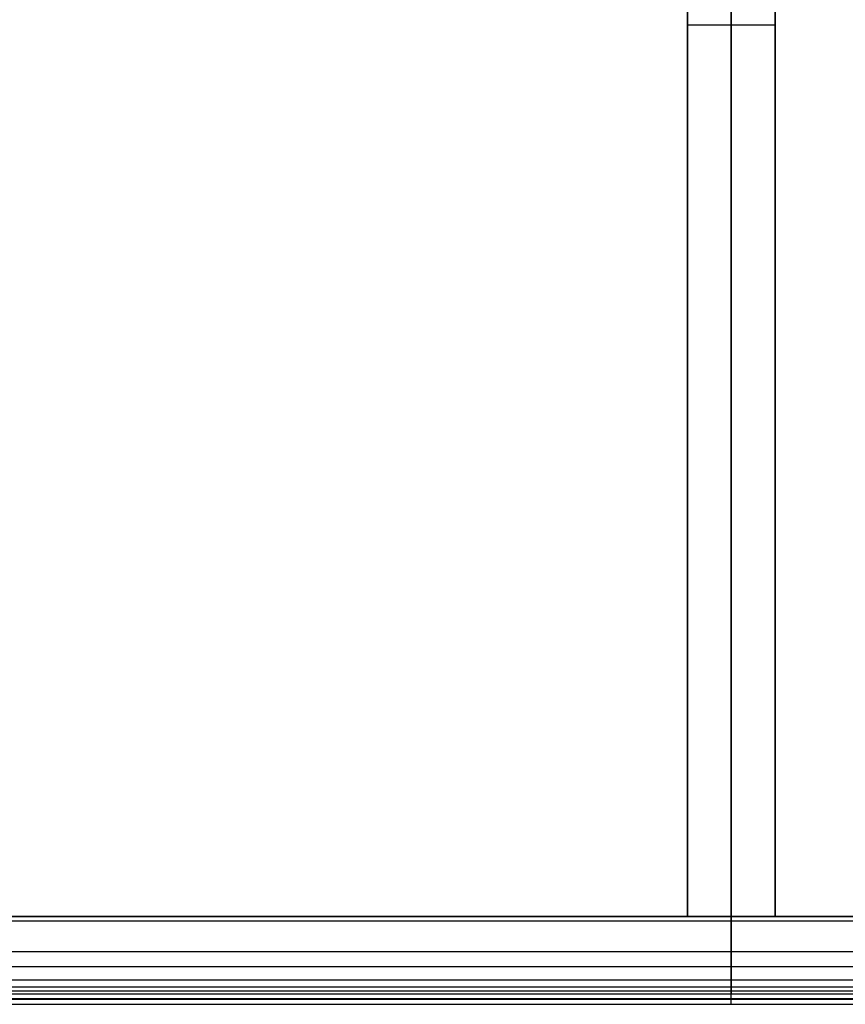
# Model space of a CAD drawing. Header units: millimetres. Extents: x 640 to 1340, y 0 to 450.
# Tile 3 of 17: x 828 to 1016, y 1 to 225. Entities that reach past the tile are written whole.
import ezdxf

# ---------------------------------------------------------------- set-up
doc = ezdxf.new("R2010")
doc.units = ezdxf.units.MM
doc.header["$MEASUREMENT"] = 0
doc.layers.add('Little architect$Desk', color=7, linetype='Continuous', true_color=0x000000)

msp = doc.modelspace()

# ---------------------------------------------------------------- linework, layer by layer
at = {"layer": 'Little architect$Desk'}
msp.add_line((990, 21, 469), (990, 3.27, 469), dxfattribs=at)
for points, degree in [([(990, 449, 469), (990, 226.13, 469), (990, 3.27, 469)], 2), ([(980, 21, 459.5), (980, 225, 459.5), (980, 429, 459.5)], 2), ([(990, 429, 469), (990, 225, 469), (990, 21, 469)], 2), ([(990, 21, 450), (990, 225, 450), (990, 429, 450)], 2), ([(1000, 21, 459.5), (1000, 225, 459.5), (1000, 429, 459.5)], 2), ([(990, 20, 479), (990, 194.5, 479), (990, 369, 479)], 2), ([(980, 236, 469), (980, 134.5, 469), (980, 33, 469)], 2), ([(980, 33, 450), (980, 134.5, 450), (980, 236, 450)], 2), ([(1000, 236, 469), (1000, 134.5, 469), (1000, 33, 469)], 2), ([(1000, 33, 450), (1000, 134.5, 450), (1000, 236, 450)], 2), ([(980, 224, 469), (990, 224, 469), (1000, 224, 469)], 2), ([(980, 224, 450), (990, 224, 450), (1000, 224, 450)], 2), ([(980, 224, 450), (980, 224, 459.5), (980, 224, 469)], 2), ([(1000, 224, 450), (1000, 224, 459.5), (1000, 224, 469)], 2), ([(980, 33, 469), (980, 32, 469), (980, 31, 469)], 2), ([(980, 31, 450), (980, 32, 450), (980, 33, 450)], 2), ([(1000, 33, 469), (1000, 32, 469), (1000, 31, 469)], 2), ([(1000, 31, 450), (1000, 32, 450), (1000, 33, 450)], 2), ([(980, 31, 469), (980, 26, 469), (980, 21, 469)], 2), ([(980, 21, 450), (980, 26, 450), (980, 31, 450)], 2), ([(1000, 31, 469), (1000, 26, 469), (1000, 21, 469)], 2), ([(1000, 21, 450), (1000, 26, 450), (1000, 31, 450)], 2), ([(1310, 21, 469), (990, 21, 469), (670, 21, 469)], 2), ([(670, 21, 459.5), (990, 21, 459.5), (1310, 21, 459.5)], 2), ([(671, 21, 450), (990, 21, 450), (1309, 21, 450)], 2), ([(980, 21, 469), (990, 21, 469), (1000, 21, 469)], 2), ([(980, 21, 450), (990, 21, 450), (1000, 21, 450)], 2), ([(980, 21, 469), (980, 21, 462.5), (980, 21, 456)], 2), ([(980, 21, 456), (980, 21, 453), (980, 21, 450)], 2), ([(980, 21, 459.5), (990, 21, 459.5), (1000, 21, 459.5)], 2), ([(990, 5, 450), (990, 10.33, 450), (990, 15.67, 450), (990, 21, 450)], 3), ([(990, 21, 450), (990, 21, 459.5), (990, 21, 469)], 2), ([(990, 21, 469), (990, 21, 459.5), (990, 21, 450)], 2), ([(1000, 21, 469), (1000, 21, 462.5), (1000, 21, 456)], 2), ([(1000, 21, 456), (1000, 21, 453), (1000, 21, 450)], 2), ([(671, 20, 479), (883.67, 20, 479), (1096.33, 20, 479), (1309, 20, 479)], 3), ([(671, 13.01, 477.67), (883.67, 13.01, 477.67), (1096.33, 13.01, 477.67), (1309, 13.01, 477.67)], 3), ([(671, 9.6, 475.9), (883.67, 9.6, 475.9), (1096.33, 9.6, 475.9), (1309, 9.6, 475.9)], 3), ([(671, 6.56, 473.44), (883.67, 6.56, 473.44), (1096.33, 6.56, 473.44), (1309, 6.56, 473.44)], 3), ([(671, 5, 450), (990, 5, 450), (1309, 5, 450)], 2), ([(671, 4.1, 470.4), (883.67, 4.1, 470.4), (1096.33, 4.1, 470.4), (1309, 4.1, 470.4)], 3), ([(1309, 3.27, 469), (1096.33, 3.27, 469), (883.67, 3.27, 469), (671, 3.27, 469)], 3), ([(1309, 3.27, 469), (1096.33, 3.27, 469), (883.67, 3.27, 469), (671, 3.27, 469)], 3), ([(671, 2.33, 466.99), (883.67, 2.33, 466.99), (1096.33, 2.33, 466.99), (1309, 2.33, 466.99)], 3), ([(671, 2.17, 451.17), (990, 2.17, 451.17), (1309, 2.17, 451.17)], 2), ([(671, 1, 460), (883.67, 1, 460), (1096.33, 1, 460), (1309, 1, 460)], 3), ([(671, 1, 454), (990, 1, 454), (1309, 1, 454)], 2), ([(671, 1, 455), (990, 1, 455), (1309, 1, 455)], 2), ([(990, 1, 454), (990, 1, 457), (990, 1, 460)], 2)]:
    msp.add_open_spline(points, degree=degree, dxfattribs=at)
for points, knots in [([(990, 3.27, 469), (990, 3.52, 469.47), (990, 4.46, 471.05), (990, 6.47, 473.53), (990, 9.54, 476.02), (990, 14.13, 478.39), (990, 17.76, 479), (990, 20, 479)], [9.626895, 9.626895, 9.626895, 9.626895, 11.191924, 14.922565, 18.653206, 22.383848, 29.84513, 29.84513, 29.84513, 29.84513]), ([(990, 1, 460), (990, 1, 462.24), (990, 1.53, 465.36), (990, 2.91, 468.34), (990, 3.27, 469)], [0, 0, 0, 0, 7.461283, 9.626895, 9.626895, 9.626895, 9.626895])]:
    msp.add_open_spline(points, degree=3, knots=knots, dxfattribs=at)
msp.add_rational_spline([(990, 1, 454), (990, 1, 450), (990, 5, 450)], [1, 0.707106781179, 1], degree=2, dxfattribs=at)

doc.saveas('drawing.dxf')
